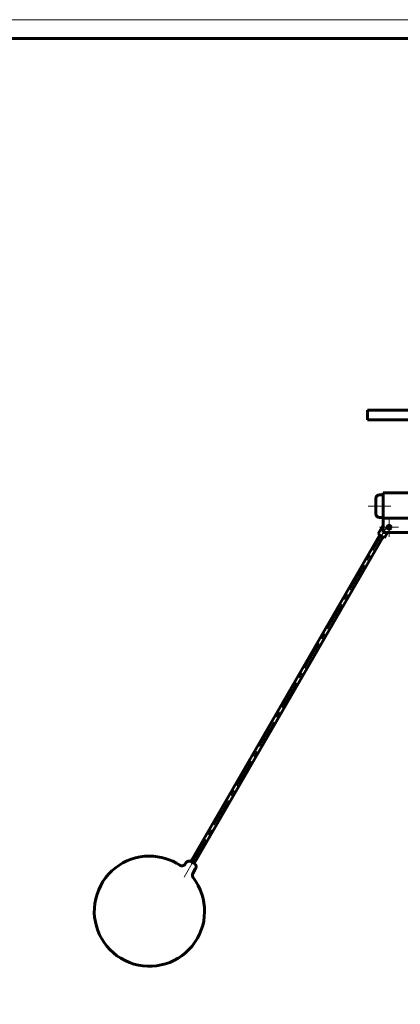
# Model space of a CAD drawing. Header units: millimetres. Extents: x 0 to 594, y 0 to 420.
# Tile 6 of 9: x 297 to 398, y 159 to 420. Entities that reach past the tile are written whole.
import ezdxf

# ---------------------------------------------------------------- set-up
doc = ezdxf.new("R2010")
doc.units = ezdxf.units.MM
for name, pattern in [('K5LT_AXLED', [12, 7.5, -1.5, 1.5, -1.5]), ('K5LT_BASIC', [0]), ('K5LT_THIN', [0])]:
    doc.linetypes.add(name, pattern=pattern)
doc.layers.add('Системный слой', color=7, linetype='Continuous')
doc.layers.add('Системный слой (1)', color=251, linetype='Continuous', true_color=0x6c6c6c)
doc.styles.add('KDIMTEXTSTYLE', font='GOST_AU.SHX', dxfattribs={"width": 0.96, "oblique": 15, "height": 5})
doc.styles.add('KTEXTSTYLE', font='GOST_AU.SHX', dxfattribs={"width": 0.56, "height": 5})
doc.dimstyles.new('KDIMSTYLE (0.50)', dxfattribs={"dimtxt": 5, "dimasz": 1, "dimexe": 2, "dimexo": 0, "dimgap": 1, "dimtad": 1, "dimlfac": 2, "dimtxsty": 'KDIMTEXTSTYLE', "dimsah": 1, "dimcen": 0, "dimdle": 1, "dimadec": 0, "dimazin": 0, "dimtfac": 0.667, "dimtmove": 0, "dimatfit": 3, "dimfxl": 1, "dimtvp": 1, "dimtolj": 1, "dimtzin": 0, "dimarcsym": 0})

# ---------------------------------------------------------------- blocks, each defined once
blk = doc.blocks.new('U33')
at = {"layer": 'Системный слой (1)', "color": 143, "linetype": 'K5LT_BASIC', "lineweight": 60, "true_color": 0x33acca}
for start, end in [(90, 37.5825), (56.511, 90)]:
    blk.add_arc((331.36, 183.69), 14.6, start, end, dxfattribs=at)
blk = doc.blocks.new('U43')
at = {"layer": 'Системный слой (1)', "color": 30, "linetype": 'K5LT_AXLED', "lineweight": 18, "true_color": 0xff8000}
for q in [(394.81, 287.94), (392.31, 285.44), (397.31, 285.44), (394.81, 282.94)]:
    blk.add_line((394.81, 285.44), q, dxfattribs=at)
blk = doc.blocks.new('D2')
at = {"layer": 'Системный слой (1)'}
for points in [[(506.66, 242.2), (510.36, 245.63), (505.9, 243.28), (506.69, 243.03)], [(428.73, 187.88), (433.19, 190.23), (432.4, 190.47), (432.43, 191.3)]]:
    blk.add_hatch(color=7, dxfattribs=at).paths.add_polyline_path(points)
at = {"layer": 'Системный слой (1)', "color": 7, "linetype": 'K5LT_THIN', "lineweight": 18, "true_color": 0xffffff}
for p, q in [((510.36, 245.63), (521.78, 253.71)), ((428.73, 187.88), (510.36, 245.63)), ((505.9, 243.28), (510.36, 245.63)), ((510.36, 245.63), (506.66, 242.2)), ((506.69, 243.03), (505.9, 243.28)), ((506.66, 242.2), (506.69, 243.03)), ((428.73, 187.88), (432.43, 191.3)), ((432.43, 191.3), (432.4, 190.47)), ((433.19, 190.23), (428.73, 187.88)), ((432.4, 190.47), (433.19, 190.23))]:
    blk.add_line(p, q, dxfattribs=at)
blk.add_wipeout([(523.78, 254.71), (523.78, 262.09), (537.85, 262.09), (537.85, 254.71)]).dxf.layer = 'Системный слой (1)'
blk.add_line((521.78, 253.71), (540.44, 253.71), dxfattribs=at)
at = {"layer": 'Системный слой (1)', "color": 7, "char_height": 5, "attachment_point": 1, "style": 'KTEXTSTYLE'}
for s, insert in [('\\H5.0;\\W1.000;\\Q15;\\Q15;\\W0.960;∅', (523.78, 261.29)), ('\\H5.0;\\W1.000;\\Q15;\\Q15;\\W0.960;200', (527.09, 261.29))]:
    blk.add_mtext(s, dxfattribs=dict(at, insert=insert))
blk = doc.blocks.new('KDIMARROW_01')
at = {"layer": 'Системный слой'}
blk.add_hatch(color=0, dxfattribs=at).paths.add_polyline_path([(0, 0), (-5, 0.66), (-4.5, 0), (-5, -0.66)])
at = {"layer": 'Системный слой', "color": 0, "linetype": 'K5LT_THIN', "lineweight": 18}
for p, q in [((-4.5, 0), (-5, 0.66)), ((-5, 0.66), (0, 0)), ((0, 0), (-5, -0.66)), ((-5, -0.66), (-4.5, 0))]:
    blk.add_line(p, q, dxfattribs=at)
at = {"layer": 'Системный слой (1)', "color": 0, "linetype": 'K5LT_THIN', "lineweight": 18}
blk.add_line((469.54, 216.75), (469.04, 216.75), dxfattribs=at)
blk = doc.blocks.new('D3')
at = {"layer": 'Системный слой (1)'}
for points in [[(503.77, 224.11), (508.49, 225.89), (503.47, 225.39), (504.11, 224.86)], [(435.62, 208.12), (434.98, 208.64), (435.32, 209.4), (430.6, 207.61)]]:
    blk.add_hatch(color=7, dxfattribs=at).paths.add_polyline_path(points)
at = {"layer": 'Системный слой (1)', "color": 7, "linetype": 'K5LT_THIN', "lineweight": 18, "true_color": 0xffffff}
for p, q in [((508.49, 225.89), (523.78, 229.48)), ((430.6, 207.61), (508.49, 225.89)), ((503.47, 225.39), (508.49, 225.89)), ((504.11, 224.86), (503.47, 225.39)), ((508.49, 225.89), (503.77, 224.11)), ((503.77, 224.11), (504.11, 224.86)), ((430.6, 207.61), (435.32, 209.4)), ((435.32, 209.4), (434.98, 208.64)), ((435.62, 208.12), (430.6, 207.61)), ((434.98, 208.64), (435.62, 208.12))]:
    blk.add_line(p, q, dxfattribs=at)
blk.add_wipeout([(525.78, 230.48), (525.78, 237.86), (538.96, 237.86), (538.96, 230.48)]).dxf.layer = 'Системный слой (1)'
blk.add_line((523.78, 229.48), (541.51, 229.48), dxfattribs=at)
at = {"layer": 'Системный слой (1)', "color": 7, "char_height": 5, "attachment_point": 1, "style": 'KTEXTSTYLE'}
for s, insert in [('\\H5.0;\\W1.000;\\Q15;\\Q15;\\W0.960;∅', (525.78, 237.07)), ('\\H5.0;\\W1.000;\\Q15;\\Q15;\\W0.960;160', (529.09, 237.07))]:
    blk.add_mtext(s, dxfattribs=dict(at, insert=insert))
blk = doc.blocks.new('U46')
at = {"color": 7, "linetype": 'K5LT_THIN', "lineweight": 18, "true_color": 0xffffff}
blk.add_line((0, 420), (594, 420), dxfattribs=at)
at = {"color": 143, "linetype": 'K5LT_BASIC', "lineweight": 60, "true_color": 0x33acca}
blk.add_line((20, 415), (589, 415), dxfattribs=at)

msp = doc.modelspace()

# ---------------------------------------------------------------- linework, layer by layer
at = {"layer": 'Системный слой (1)', "color": 143, "linetype": 'K5LT_BASIC', "lineweight": 60, "true_color": 0x33acca}
for p, q in [((389.1265, 316.4672), (389.1265, 313.9526)), ((389.1265, 316.4672), (424.3309, 316.4672)), ((389.1265, 313.9526), (424.3309, 313.9526)), ((391.2865, 293.0513), (391.2865, 291.0513)), ((393.2865, 294.0513), (392.2865, 294.0513)), ((400.2865, 294.5513), (393.2865, 294.5513)), ((393.2865, 287.8891), (393.2865, 294.5513)), ((391.2865, 291.0513), (391.2865, 289.0513)), ((393.2865, 288.0513), (392.2865, 288.0513)), ((400.2865, 287.8891), (393.2865, 287.8891)), ((393.2865, 284.0513), (393.2865, 287.8891)), ((393.2865, 286.0513), (391.9205, 283.6853)), ((392.3535, 283.4353), (342.3535, 196.8328)), ((393.2195, 282.9353), (343.2195, 196.3328)), ((393.6525, 282.6853), (391.9205, 283.6853)), ((400.2865, 284.0513), (393.2865, 284.0513)), ((394.4412, 284.0513), (393.6525, 282.6853)), ((340.9875, 196.4667), (340.8361, 196.2046)), ((342.7865, 196.5828), (342.3535, 196.8328)), ((343.2195, 196.3328), (342.7865, 196.5828)), ((343.5855, 194.9667), (342.8591, 193.7086))]:
    msp.add_line(p, q, dxfattribs=at)
at = {"layer": 'Системный слой (1)', "color": 30, "linetype": 'K5LT_AXLED', "lineweight": 18, "true_color": 0xff8000}
for p, q in [((395.2865, 291.0513), (389.2865, 291.0513)), ((394.2865, 285.7834), (341.7865, 194.8507)), ((343.2865, 197.4488), (340.5601, 192.7266))]:
    msp.add_line(p, q, dxfattribs=at)
at = {"layer": 'Системный слой (1)', "color": 143, "linetype": 'K5LT_BASIC', "lineweight": 60, "true_color": 0x33acca}
msp.add_circle((394.8099, 285.44), 0.5, dxfattribs=at)
for centre, start, end in [((392.2865, 293.0513), 90, 180), ((392.2865, 289.0513), 180, 270), ((341.8535, 195.9667), 60, 150)]:
    msp.add_arc(centre, 1, start, end, dxfattribs=at)
for points, knots in [([(340.8361, 196.2046), (340.8359, 196.2044), (340.8358, 196.2041), (340.8353, 196.2033), (340.8351, 196.2028), (340.8343, 196.2015), (340.8338, 196.2006), (340.8322, 196.1979), (340.8312, 196.1962), (340.8283, 196.1911), (340.8263, 196.1878), (340.8203, 196.1778), (340.8162, 196.1713), (340.804, 196.152), (340.7955, 196.1395), (340.7697, 196.1029), (340.7514, 196.0796), (340.7037, 196.0239), (340.673, 195.9926), (340.6066, 195.9333), (340.5708, 195.9053), (340.495, 195.8539), (340.455, 195.8305), (340.3721, 195.7893), (340.3292, 195.7714), (340.2422, 195.742), (340.1982, 195.7304), (340.1123, 195.714), (340.0705, 195.7088), (339.9856, 195.7039), (339.9426, 195.7043), (339.8555, 195.7107), (339.8115, 195.7168), (339.7238, 195.735), (339.6803, 195.747), (339.5954, 195.7768), (339.5541, 195.7944), (339.4811, 195.8316), (339.4491, 195.8502), (339.4183, 195.8707)], [0, 0, 0, 0, 0.01054884, 0.01054884, 0.0290093, 0.0290093, 0.06329301, 0.06329301, 0.12922323, 0.12922323, 0.25844646, 0.25844646, 0.51425571, 0.51425571, 1.01532266, 1.01532266, 1.99635385, 1.99635385, 3.44480777, 3.44480777, 4.9443486, 4.9443486, 6.47616612, 6.47616612, 8.00993732, 8.00993732, 9.51472456, 9.51472456, 10.90603875, 10.90603875, 12.3271211, 12.3271211, 13.79677545, 13.79677545, 15.28988197, 15.28988197, 16.77381062, 16.77381062, 18, 18, 18, 18]), ([(343.2195, 196.3328), (343.2205, 196.3322), (343.2214, 196.3317), (343.2241, 196.3301), (343.2257, 196.3292), (343.2304, 196.3264), (343.2334, 196.3246), (343.2397, 196.3208), (343.2429, 196.3189), (343.2512, 196.3137), (343.2562, 196.3105), (343.2701, 196.3016), (343.2788, 196.2958), (343.3048, 196.2778), (343.3218, 196.2653), (343.3582, 196.2366), (343.3776, 196.2201), (343.4015, 196.1981), (343.4068, 196.1932), (343.4143, 196.186), (343.4166, 196.1837), (343.42, 196.1804), (343.4212, 196.1793), (343.4229, 196.1776), (343.4234, 196.177), (343.4243, 196.1762), (343.4246, 196.1759), (343.4252, 196.1753), (343.4254, 196.175), (343.4263, 196.1742), (343.4269, 196.1736), (343.4283, 196.1722), (343.4291, 196.1713), (343.4311, 196.1693), (343.4322, 196.1682), (343.4356, 196.1648), (343.4378, 196.1625), (343.4434, 196.1567), (343.4467, 196.1532), (343.4544, 196.145), (343.4587, 196.1402), (343.4716, 196.1259), (343.48, 196.1162), (343.5005, 196.0915), (343.5124, 196.0764), (343.5393, 196.04), (343.5538, 196.0186), (343.5924, 195.957), (343.6145, 195.9154), (343.6526, 195.8294), (343.6688, 195.7847), (343.6946, 195.6936), (343.7042, 195.6471), (343.7169, 195.5532), (343.7198, 195.5061), (343.7191, 195.4118), (343.7154, 195.3651), (343.7016, 195.273), (343.6916, 195.2277), (343.6656, 195.1397), (343.6497, 195.0969), (343.6174, 195.0252), (343.6021, 194.9954), (343.5855, 194.9667)], [0, 0, 0, 0, 0.05986734, 0.05986734, 0.16249706, 0.16249706, 0.35065156, 0.35065156, 0.55290512, 0.55290512, 0.87163486, 0.87163486, 1.43522868, 1.43522868, 2.56241631, 2.56241631, 3.91820571, 3.91820571, 4.30436279, 4.30436279, 4.47575554, 4.47575554, 4.56150958, 4.56150958, 4.60440074, 4.60440074, 4.62585677, 4.62585677, 4.6473128, 4.6473128, 4.69022487, 4.69022487, 4.75459297, 4.75459297, 4.84045829, 4.84045829, 5.01214082, 5.01214082, 5.26964059, 5.26964059, 5.61372699, 5.61372699, 6.3009751, 6.3009751, 7.33138491, 7.33138491, 8.71554084, 8.71554084, 11.2212683, 11.2212683, 13.7496197, 13.7496197, 16.28462573, 16.28462573, 18.81070857, 18.81070857, 21.31530776, 21.31530776, 23.78982793, 23.78982793, 26.22024333, 26.22024333, 28, 28, 28, 28]), ([(342.8589, 193.7088), (342.8588, 193.7086), (342.8586, 193.7084), (342.8583, 193.7078), (342.8581, 193.7075), (342.8576, 193.7065), (342.8572, 193.7059), (342.8561, 193.704), (342.8554, 193.7027), (342.8533, 193.699), (342.8519, 193.6966), (342.8478, 193.6893), (342.8452, 193.6844), (342.8374, 193.6699), (342.8324, 193.6602), (342.8182, 193.6312), (342.8094, 193.6118), (342.7854, 193.5534), (342.7719, 193.5138), (342.7492, 193.4304), (342.7403, 193.3866), (342.7283, 193.2979), (342.7253, 193.253), (342.7252, 193.1637), (342.728, 193.1193), (342.7395, 193.0337), (342.7477, 192.9925), (342.7685, 192.9146), (342.7807, 192.8778), (342.8111, 192.8008), (342.8299, 192.7609), (342.8752, 192.6793), (342.9023, 192.638), (342.9322, 192.599)], [0, 0, 0, 0, 0.01051388, 0.01051388, 0.02891317, 0.02891317, 0.06308329, 0.06308329, 0.12879505, 0.12879505, 0.25759009, 0.25759009, 0.51255171, 0.51255171, 1.01195897, 1.01195897, 1.9897416, 1.9897416, 3.90324322, 3.90324322, 5.9445463, 5.9445463, 8.00220501, 8.00220501, 10.03569945, 10.03569945, 11.95516704, 11.95516704, 13.72796766, 13.72796766, 15.74508367, 15.74508367, 18, 18, 18, 18])]:
    msp.add_open_spline(points, degree=3, knots=knots, dxfattribs=at)

# ---------------------------------------------------------------- block references
at = {"layer": 'Системный слой (1)'}
for name in ['U43', 'U33']:
    msp.add_blockref(name, (0, 0), dxfattribs=at)

# ---------------------------------------------------------------- next in the draw order: dimensions: what is measured, and where the dimension line sits
at = {"layer": 'Системный слой (1)', "color": 7}
dim = msp.add_diameter_dim_2p(p1=(387.9062, 158.9996), p2=(551.1818, 274.5032), dimstyle='KDIMSTYLE (0.50)', override={"dimtih": 1, "dimtoh": 1, "dimpost": '\\H5.0;\\W0.960;\\Q15;<>', "dimblk1": 'KDIMARROW_01', "dimblk2": 'KDIMARROW_01', "dimclrt": 7, "dimtol": 1, "dimtp": 0, "dimtm": 0, "dimtdec": 5, "dimtmove": 1, "dimatfit": 2, "dimtolj": 1}, dxfattribs=at)
dim.commit()
dim.dimension.update_dxf_attribs({"geometry": 'D2', "text_midpoint": (523.7838, 253.7066), "dimtype": 163})

# ---------------------------------------------------------------- next in the draw order: dimensions: what is measured, and where the dimension line sits
dim = msp.add_diameter_dim_2p(p1=(391.6592, 198.4769), p2=(547.4289, 235.0259), dimstyle='KDIMSTYLE (0.50)', override={"dimtih": 1, "dimtoh": 1, "dimpost": '\\H5.0;\\W0.960;\\Q15;<>', "dimblk1": 'KDIMARROW_01', "dimblk2": 'KDIMARROW_01', "dimclrt": 7, "dimtol": 1, "dimtp": 0, "dimtm": 0, "dimtdec": 5, "dimtmove": 1, "dimatfit": 2, "dimtolj": 1}, dxfattribs=at)
dim.commit()
dim.dimension.update_dxf_attribs({"geometry": 'D3', "text_midpoint": (525.7838, 229.4779), "dimtype": 163})

# ---------------------------------------------------------------- next in the draw order: block references
msp.add_blockref('U46', (0, 0))

doc.saveas('drawing.dxf')
